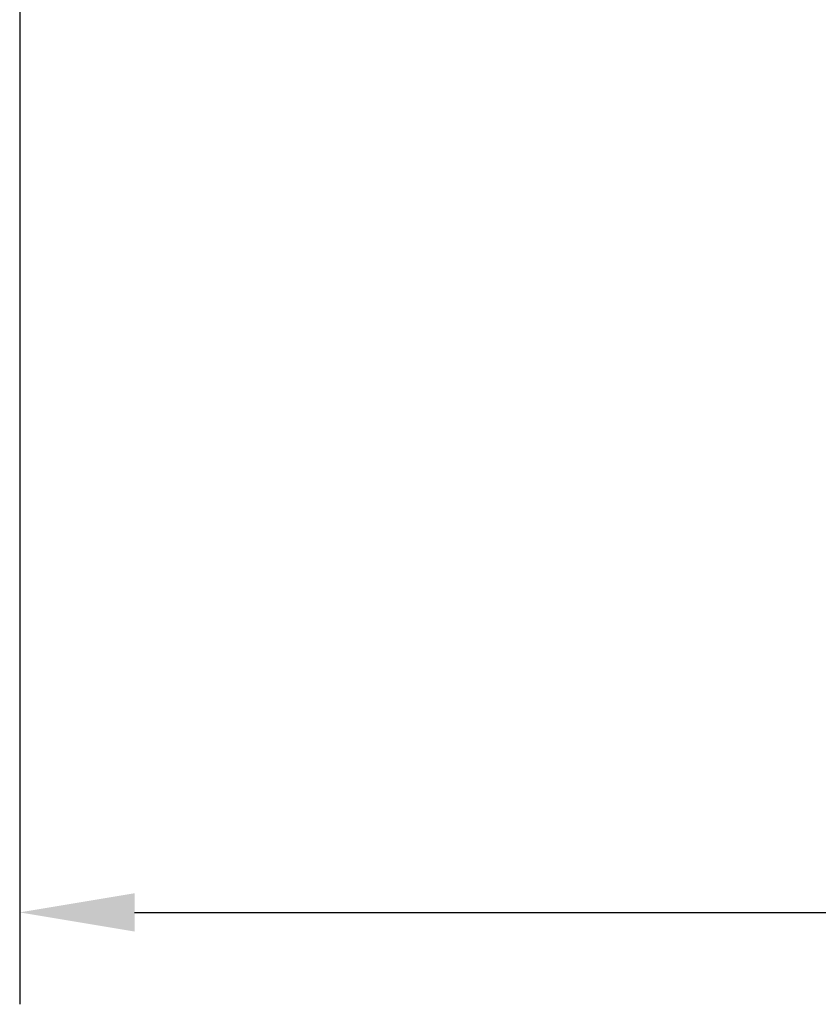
# Model space of a CAD drawing. Header units: millimetres. Extents: x 5 to 415, y 5 to 292.
# Tile 93 of 197: x 290 to 307, y 126 to 147. Entities that reach past the tile are written whole.
import ezdxf

# ---------------------------------------------------------------- set-up
doc = ezdxf.new("R2010")
doc.units = ezdxf.units.MM
doc.layers.add('Bemaßung (ISO)', color=7, linetype='Continuous', lineweight=25)
doc.styles.add('Notiztext (ISO)', font='isocpeur.ttf')
doc.dimstyles.new('Standard (ISO)', dxfattribs={"dimtxt": 3.5, "dimasz": 2.5, "dimexe": 2, "dimexo": 0, "dimgap": 0.762, "dimtad": 1, "dimtoh": 1, "dimdec": 8, "dimdsep": 46, "dimtxsty": 'Notiztext (ISO)', "dimcen": 0.09, "dimdle": 10, "dimclrd": 256, "dimclre": 256, "dimclrt": 256, "dimadec": 6, "dimazin": 2, "dimtfac": 0.514286, "dimtdec": 3, "dimtmove": 0, "dimatfit": 3, "dimfxl": 1, "dimtolj": 1, "dimlwd": -1, "dimlwe": -1, "dimarcsym": 0})

# ---------------------------------------------------------------- blocks, each defined once
blk = doc.blocks.new('*D23')
at = {"layer": 'Bemaßung (ISO)', "transparency": 16777216}
for p, q in [((289.955, 157.435), (289.955, 125.601)), ((384.955, 157.435), (384.955, 125.601)), ((292.455, 127.601), (382.455, 127.601))]:
    blk.add_line(p, q, dxfattribs=at)
for points in [[(292.455, 128.018), (292.455, 127.184), (289.955, 127.601)], [(382.455, 128.018), (382.455, 127.184), (384.955, 127.601)]]:
    blk.add_solid(points, dxfattribs=at)
at = {"layer": 'Defpoints', "color": 0, "transparency": 16777216}
for p in [(289.955, 157.435), (384.955, 157.435), (384.955, 127.601)]:
    blk.add_point(p, dxfattribs=at)
at = {"layer": 'Bemaßung (ISO)', "transparency": 16777216, "insert": (335.355, 131.863), "char_height": 3.5, "attachment_point": 1, "style": 'Notiztext (ISO)'}
blk.add_mtext('\\A1;95', dxfattribs=at)

msp = doc.modelspace()

# ---------------------------------------------------------------- dimensions: what is measured, and where the dimension line sits
at = {"layer": 'Bemaßung (ISO)'}
dim = msp.add_linear_dim(base=(384.9545125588, 127.6010867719), p1=(289.9545125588, 157.4354363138), p2=(384.9545125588, 157.4354363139), angle=180, dimstyle='Standard (ISO)', override={"dimgap": 0.762, "dimtoh": 0, "dimdec": 8, "dimtol": 0, "dimlim": 0, "dimtp": 0, "dimtm": 0, "dimtdec": 3, "dimtofl": 0, "dimatfit": 1}, dxfattribs=at)
dim.commit()
dim.dimension.update_dxf_attribs({"geometry": '*D23', "text_midpoint": (337.4545125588, 127.6010867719), "dimtype": 160})

doc.saveas('drawing.dxf')
